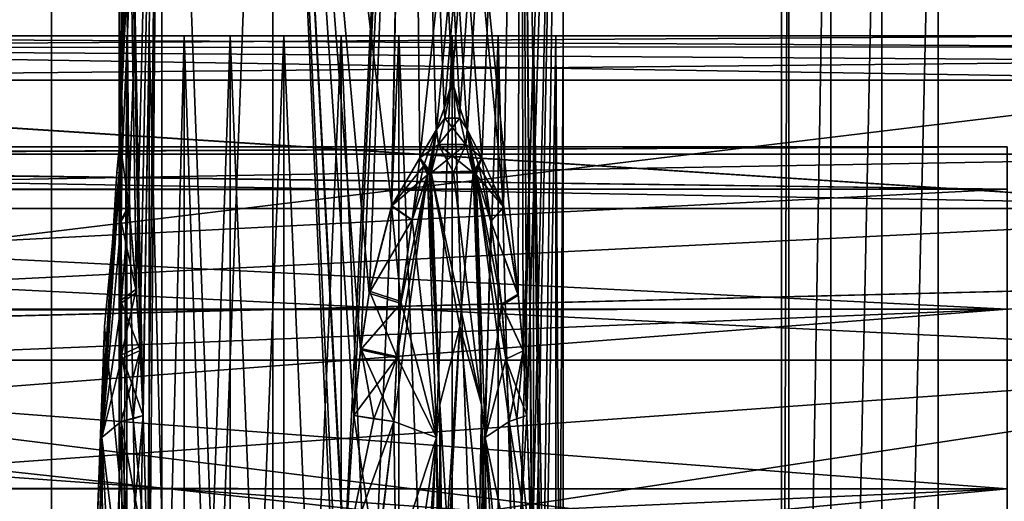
# Model space of a CAD drawing. Header units: metres. Extents: x -40 to 104, y -17 to 17.
# Tile 59 of 115: x 20.33 to 26.98, y 1.35 to 4.61. Entities that reach past the tile are written whole.
import ezdxf

# ---------------------------------------------------------------- set-up
doc = ezdxf.new("R2010")
doc.units = ezdxf.units.M
doc.layers.add('solid_122529', color=7, linetype='CONTINUOUS')

msp = doc.modelspace()

# ---------------------------------------------------------------- linework, layer by layer
at = {"layer": 'solid_122529'}
for points in [[(21.286474, 10, 561.118347), (21.00123, 4.013707, 561.93927), (21, 4.1948, 562)], [(21, 10, 562), (21.286474, 10, 561.118347), (21, 4.1948, 562)], [(21.001211, 4.014978, 562.060303), (21, 10, 562), (21, 4.1948, 562)], [(21.004763, 3.867375, 562.119446), (21.019613, 3.676065, 562.24176), (21, 10, 562)], [(21.065695, 3.340193, 562.439026), (21, 10, 562), (21.019613, 3.676065, 562.24176)], [(21.001211, 4.014978, 562.060303), (21.004763, 3.867375, 562.119446), (21, 10, 562)], [(21.160654, 1.93132, 562.675415), (21.286474, 10, 562.881653), (21, 10, 562)], [(21.1408, 2.371634, 562.63446), (21.160654, 1.93132, 562.675415), (21, 10, 562)], [(21.116661, 2.763499, 562.579956), (21.1408, 2.371634, 562.63446), (21, 10, 562)], [(21.065695, 3.340193, 562.439026), (21.116661, 2.763499, 562.579956), (21, 10, 562)], [(21.286474, 10, 561.118347), (21.00485, 3.864969, 561.879456), (21.00123, 4.013707, 561.93927)], [(21.286474, 10, 561.118347), (21.019613, 3.676062, 561.75824), (21.00485, 3.864969, 561.879456)], [(21.286474, 10, 561.118347), (21.064234, 3.353312, 561.565735), (21.019613, 3.676062, 561.75824)], [(21.286474, 10, 561.118347), (21.115061, 2.786035, 561.423828), (21.064234, 3.353312, 561.565735)], [(21.286474, 10, 561.118347), (21.13936, 2.3985, 561.368591), (21.115061, 2.786035, 561.423828)], [(21.286474, 10, 561.118347), (21.160654, 1.931322, 561.324585), (21.13936, 2.3985, 561.368591)], [(21.286474, 10, 561.118347), (21.190983, 0.914878, 561.267578), (21.160654, 1.931322, 561.324585)], [(21.160654, 1.93132, 562.675415), (21.190794, 0.924261, 562.732117), (21.286474, 10, 562.881653)], [(21.190794, 0.924261, 562.732117), (21.200449, 0.000036, 562.749084), (21.286474, 10, 562.881653)], [(21.286474, 10, 561.118347), (21.200449, 0.000036, 561.250916), (21.190983, 0.914878, 561.267578)], [(21.286474, 10, 561.118347), (21.286474, -10, 561.118347), (21.200449, 0.000036, 561.250916)], [(21.200449, 0.000036, 562.749084), (21.286474, -10, 562.881653), (21.286474, 10, 562.881653)], [(22.036474, 10, 560.573425), (22.036474, -10, 560.573425), (21.286474, -10, 561.118347)], [(21.286474, 10, 561.118347), (22.036474, 10, 560.573425), (21.286474, -10, 561.118347)], [(22.036474, -10, 563.426575), (22.036474, 10, 563.426575), (21.286474, 10, 562.881653)], [(21.286474, -10, 562.881653), (22.036474, -10, 563.426575), (21.286474, 10, 562.881653)], [(22.520573, 0.9241, 560.500122), (22.036474, -10, 560.573425), (22.036474, 10, 560.573425)], [(22.520573, 0.9241, 560.500122), (22.036474, 10, 560.573425), (22.963526, 10, 560.573425)], [(22.841158, 3.351553, 563.460693), (22.963526, 10, 563.426575), (22.036474, 10, 563.426575)], [(22.522421, -0.966265, 563.499817), (22.036474, 10, 563.426575), (22.036474, -10, 563.426575)], [(22.688572, 2.759046, 563.488098), (22.841158, 3.351553, 563.460693), (22.036474, 10, 563.426575)], [(22.63085, 2.37749, 563.494263), (22.688572, 2.759046, 563.488098), (22.036474, 10, 563.426575)], [(22.584768, 1.931322, 563.49762), (22.63085, 2.37749, 563.494263), (22.036474, 10, 563.426575)], [(22.522367, 0.96566, 563.499817), (22.584768, 1.931322, 563.49762), (22.036474, 10, 563.426575)], [(22.501024, 0.000036, 563.5), (22.522367, 0.96566, 563.499817), (22.036474, 10, 563.426575)], [(22.522421, -0.966265, 563.499817), (22.501024, 0.000036, 563.5), (22.036474, 10, 563.426575)], [(22.58477, 1.93132, 560.50238), (22.520573, 0.9241, 560.500122), (22.963526, 10, 560.573425)], [(22.631971, 2.386365, 560.505798), (22.58477, 1.93132, 560.50238), (22.963526, 10, 560.573425)], [(22.691366, 2.774377, 560.512268), (22.631971, 2.386365, 560.505798), (22.963526, 10, 560.573425)], [(22.840164, 3.348928, 560.539063), (22.691366, 2.774377, 560.512268), (22.963526, 10, 560.573425)], [(22.840164, 3.348928, 560.539063), (22.963526, 10, 560.573425), (23.030811, 3.676065, 560.597046)], [(22.841158, 3.351553, 563.460693), (23.030815, 3.676062, 563.402954), (22.963526, 10, 563.426575)], [(23.030811, 3.676065, 560.597046), (22.963526, 10, 560.573425), (23.713526, 10, 561.118347)], [(23.694996, 2.754019, 562.906616), (23.713526, 10, 562.881653), (22.963526, 10, 563.426575)], [(23.350946, 3.867679, 563.235291), (23.449575, 3.676065, 563.161194), (22.963526, 10, 563.426575)], [(23.597691, 3.338972, 563.022278), (22.963526, 10, 563.426575), (23.449575, 3.676065, 563.161194)], [(23.301558, 4.015136, 563.267883), (23.350946, 3.867679, 563.235291), (22.963526, 10, 563.426575)], [(23.25, 4.1948, 563.299011), (23.301558, 4.015136, 563.267883), (22.963526, 10, 563.426575)], [(23.195534, 4.009861, 563.328979), (23.25, 4.1948, 563.299011), (22.963526, 10, 563.426575)], [(23.14222, 3.862579, 563.355591), (23.195534, 4.009861, 563.328979), (22.963526, 10, 563.426575)], [(23.030815, 3.676062, 563.402954), (23.14222, 3.862579, 563.355591), (22.963526, 10, 563.426575)], [(23.597691, 3.338972, 563.022278), (23.694996, 2.754019, 562.906616), (22.963526, 10, 563.426575)], [(23.143593, 3.865941, 560.645081), (23.030811, 3.676065, 560.597046), (23.713526, 10, 561.118347)], [(23.196785, 4.013739, 560.671631), (23.143593, 3.865941, 560.645081), (23.713526, 10, 561.118347)], [(23.25, 4.1948, 560.700989), (23.196785, 4.013739, 560.671631), (23.713526, 10, 561.118347)], [(23.303476, 4.00891, 560.733337), (23.25, 4.1948, 560.700989), (23.713526, 10, 561.118347)], [(23.352896, 3.862452, 560.766052), (23.303476, 4.00891, 560.733337), (23.713526, 10, 561.118347)], [(23.449574, 3.676062, 560.838806), (23.352896, 3.862452, 560.766052), (23.713526, 10, 561.118347)], [(23.596653, 3.342986, 560.976624), (23.449574, 3.676062, 560.838806), (23.713526, 10, 561.118347)], [(23.695833, 2.746357, 561.094482), (23.596653, 3.342986, 560.976624), (23.713526, 10, 561.118347)], [(23.694996, 2.754019, 562.906616), (23.729275, 2.368955, 562.859558), (23.713526, 10, 562.881653)], [(23.729261, 2.369178, 561.140381), (23.695833, 2.746357, 561.094482), (23.713526, 10, 561.118347)], [(24, 10, 562), (24, -10, 562), (23.713526, -10, 561.118347)], [(23.798525, 0.000036, 561.249084), (24, 10, 562), (23.713526, -10, 561.118347)], [(23.713526, 10, 562.881653), (24, -10, 562), (24, 10, 562)], [(23.798525, 0.000036, 562.750916), (24, -10, 562), (23.713526, 10, 562.881653)], [(23.729261, 2.369178, 561.140381), (23.713526, 10, 561.118347), (24, 10, 562)], [(23.788633, 0.923959, 562.767761), (23.798525, 0.000036, 562.750916), (23.713526, 10, 562.881653)], [(23.754578, 1.93132, 562.822205), (23.788633, 0.923959, 562.767761), (23.713526, 10, 562.881653)], [(23.729275, 2.368955, 562.859558), (23.754578, 1.93132, 562.822205), (23.713526, 10, 562.881653)], [(23.754578, 1.931322, 561.177795), (23.729261, 2.369178, 561.140381), (24, 10, 562)], [(23.788828, 0.914725, 561.232605), (23.754578, 1.931322, 561.177795), (24, 10, 562)], [(23.798525, 0.000036, 561.249084), (23.788828, 0.914725, 561.232605), (24, 10, 562)], [(19.098495, 8.741922, 585.048645), (20.541002, -8.649134, 585.423523), (20.541, 8.649134, 585.423523)], [(19.098495, -8.741922, 585.048645), (20.541002, -8.649134, 585.423523), (19.098495, 8.741922, 585.048645)], [(53.885139, -6.304641, 588.928162), (20.541, 8.649134, 585.423523), (20.541002, -8.649134, 585.423523)], [(53.885139, -6.304641, 588.928162), (53.885139, 6.304641, 588.928162), (20.541, 8.649134, 585.423523)], [(25.473709, -4.7, 580.411682), (25.473709, 4.7, 580.411682), (25.523726, 8.363505, 580.477173)], [(25.523726, -8.363505, 580.477173), (25.473709, -4.7, 580.411682), (25.523726, 8.363505, 580.477173)], [(25.523726, -8.363505, 580.477173), (25.523726, 8.363505, 580.477173), (25.80777, 8.334523, 580.74707)], [(25.80777, -8.334523, 580.74707), (25.523726, -8.363505, 580.477173), (25.80777, 8.334523, 580.74707)], [(25.80777, -8.334523, 580.74707), (25.80777, 8.334523, 580.74707), (26.153061, 8.300673, 580.93457)], [(26.153061, -8.300673, 580.93457), (25.80777, -8.334523, 580.74707), (26.153061, 8.300673, 580.93457)], [(26.153061, -8.300673, 580.93457), (26.153061, 8.300673, 580.93457), (26.533504, 8.264537, 581.025818)], [(26.153061, -8.300673, 580.93457), (26.533504, 8.264537, 581.025818), (26.533504, -8.264537, 581.025818)], [(26.533504, -8.264537, 581.025818), (26.533504, 8.264537, 581.025818), (54.407833, 6.304637, 583.955566)], [(26.533504, -8.264537, 581.025818), (54.407833, 6.304637, 583.955566), (54.407833, -6.304637, 583.955566)], [(25.473709, -4.7, 580.411682), (16.143139, -4.7, 579.43103), (16.143139, 4.7, 579.43103)], [(25.473709, -4.7, 580.411682), (16.143139, 4.7, 579.43103), (25.473709, 4.7, 580.411682)], [(15.288885, 4.41833, 577.439026), (27.831316, 4.5, 577.165161), (15.288949, 4.5, 577.165161)], [(28.322025, 4.424841, 577.428772), (27.831316, 4.5, 577.165161), (15.288885, 4.41833, 577.439026)], [(28.322025, 4.424841, 558.571228), (15.288885, 4.41833, 558.560974), (15.288949, 4.5, 558.834839)], [(15.288949, 4.5, 577.165161), (27.5, 4.5, 573.361877), (27, 4.5, 573.361877)], [(22.5, 4.5, 563.5), (15.288949, 4.5, 577.165161), (27, 4.5, 573.361877)], [(15.288949, 4.5, 577.165161), (27.5, 4.5, 576.077759), (27.5, 4.5, 573.361877)], [(15.288949, 4.5, 577.165161), (27.581566, 4.5, 576.645813), (27.5, 4.5, 576.077759)], [(15.288949, 4.5, 577.165161), (27.589046, 4.5, 576.670227), (27.581566, 4.5, 576.645813)], [(15.288949, 4.5, 577.165161), (27.831316, 4.5, 577.165161), (27.589046, 4.5, 576.670227)], [(21.051111, 4.5, 561.611755), (15.288949, 4.5, 558.834839), (15.288949, 4.5, 577.165161)], [(21, 4.5, 562), (21.051111, 4.5, 561.611755), (15.288949, 4.5, 577.165161)], [(21.051111, 4.5, 562.388245), (21, 4.5, 562), (15.288949, 4.5, 577.165161)], [(21.200962, 4.5, 562.75), (21.051111, 4.5, 562.388245), (15.288949, 4.5, 577.165161)], [(21.439341, 4.5, 563.060669), (21.200962, 4.5, 562.75), (15.288949, 4.5, 577.165161)], [(21.75, 4.5, 563.299011), (21.439341, 4.5, 563.060669), (15.288949, 4.5, 577.165161)], [(22.111771, 4.5, 563.448914), (21.75, 4.5, 563.299011), (15.288949, 4.5, 577.165161)], [(22.5, 4.5, 563.5), (22.111771, 4.5, 563.448914), (15.288949, 4.5, 577.165161)], [(27.589123, 4.5, 559.330017), (27.831337, 4.5, 558.834839), (15.288949, 4.5, 558.834839)], [(28.322025, 4.424841, 558.571228), (15.288949, 4.5, 558.834839), (27.831337, 4.5, 558.834839)], [(22.111771, 4.5, 560.551086), (27.589123, 4.5, 559.330017), (15.288949, 4.5, 558.834839)], [(21.75, 4.5, 560.700989), (22.111771, 4.5, 560.551086), (15.288949, 4.5, 558.834839)], [(21.439341, 4.5, 560.939331), (21.75, 4.5, 560.700989), (15.288949, 4.5, 558.834839)], [(21.200962, 4.5, 561.25), (21.439341, 4.5, 560.939331), (15.288949, 4.5, 558.834839)], [(21.051111, 4.5, 561.611755), (21.200962, 4.5, 561.25), (15.288949, 4.5, 558.834839)], [(21.051111, 4.5, 562.388245), (21.051111, -4.5, 562.388245), (21, -4.5, 562)], [(21, 4.5, 562), (21, -4.5, 562), (21.051111, -4.5, 561.611755)], [(21.051111, 4.5, 562.388245), (21, -4.5, 562), (21, 4.5, 562)], [(21, 4.5, 562), (21.051111, -4.5, 561.611755), (21.051111, 4.5, 561.611755)], [(21.200962, 4.5, 562.75), (21.200962, -4.5, 562.75), (21.051111, -4.5, 562.388245)], [(21.200962, 4.5, 562.75), (21.051111, -4.5, 562.388245), (21.051111, 4.5, 562.388245)], [(21.051111, 4.5, 561.611755), (21.051111, -4.5, 561.611755), (21.200962, -4.5, 561.25)], [(21.051111, 4.5, 561.611755), (21.200962, -4.5, 561.25), (21.200962, 4.5, 561.25)], [(21.439341, 4.5, 563.060669), (21.439341, -4.5, 563.060669), (21.200962, -4.5, 562.75)], [(21.439341, 4.5, 563.060669), (21.200962, -4.5, 562.75), (21.200962, 4.5, 562.75)], [(21.200962, 4.5, 561.25), (21.200962, -4.5, 561.25), (21.439341, -4.5, 560.939331)], [(21.200962, 4.5, 561.25), (21.439341, -4.5, 560.939331), (21.439341, 4.5, 560.939331)], [(21.75, 4.5, 563.299011), (21.75, -4.5, 563.299011), (21.439341, -4.5, 563.060669)], [(21.75, 4.5, 563.299011), (21.439341, -4.5, 563.060669), (21.439341, 4.5, 563.060669)], [(21.439341, 4.5, 560.939331), (21.439341, -4.5, 560.939331), (21.75, -4.5, 560.700989)], [(21.439341, 4.5, 560.939331), (21.75, -4.5, 560.700989), (21.75, 4.5, 560.700989)], [(22.111771, 4.5, 563.448914), (22.111771, -4.5, 563.448914), (21.75, -4.5, 563.299011)], [(22.111771, 4.5, 563.448914), (21.75, -4.5, 563.299011), (21.75, 4.5, 563.299011)], [(21.75, 4.5, 560.700989), (21.75, -4.5, 560.700989), (22.111771, -4.5, 560.551086)], [(21.75, 4.5, 560.700989), (22.111771, -4.5, 560.551086), (22.111771, 4.5, 560.551086)], [(22.5, 4.5, 563.5), (22.5, -4.5, 563.5), (22.111771, -4.5, 563.448914)], [(22.5, 4.5, 563.5), (22.111771, -4.5, 563.448914), (22.111771, 4.5, 563.448914)], [(22.111771, 4.5, 560.551086), (22.111771, -4.5, 560.551086), (22.5, -4.5, 560.5)], [(22.111771, 4.5, 560.551086), (22.5, -4.5, 560.5), (22.5, 4.5, 560.5)], [(22.111771, 4.5, 560.551086), (27.581614, 4.5, 559.354492), (27.589123, 4.5, 559.330017)], [(22.111771, 4.5, 560.551086), (22.5, 4.5, 560.5), (27.581614, 4.5, 559.354492)], [(22.888229, 4.5, 563.448914), (22.888229, -4.5, 563.448914), (22.5, -4.5, 563.5)], [(22.888229, 4.5, 563.448914), (22.5, -4.5, 563.5), (22.5, 4.5, 563.5)], [(22.5, 4.5, 560.5), (22.5, -4.5, 560.5), (22.888229, -4.5, 560.551086)], [(22.5, 4.5, 560.5), (22.888229, -4.5, 560.551086), (22.888229, 4.5, 560.551086)], [(22.888229, 4.5, 563.448914), (22.5, 4.5, 563.5), (27, 4.5, 573.361877)], [(22.5, 4.5, 560.5), (27.5, 4.5, 559.922241), (27.581614, 4.5, 559.354492)], [(22.5, 4.5, 560.5), (22.888229, 4.5, 560.551086), (27.5, 4.5, 559.922241)], [(23.25, 4.5, 563.299011), (23.25, -4.5, 563.299011), (22.888229, -4.5, 563.448914)], [(23.25, 4.5, 563.299011), (22.888229, -4.5, 563.448914), (22.888229, 4.5, 563.448914)], [(22.888229, 4.5, 560.551086), (22.888229, -4.5, 560.551086), (23.25, -4.5, 560.700989)], [(22.888229, 4.5, 560.551086), (23.25, -4.5, 560.700989), (23.25, 4.5, 560.700989)], [(22.888229, 4.5, 563.448914), (27, 4.5, 573.361877), (27, 4.5, 562.638123)], [(22.888229, 4.5, 560.551086), (23.25, 4.5, 560.700989), (27.5, 4.5, 559.922241)], [(23.25, 4.5, 563.299011), (22.888229, 4.5, 563.448914), (27, 4.5, 562.638123)], [(23.560659, 4.5, 563.060669), (23.560659, -4.5, 563.060669), (23.25, -4.5, 563.299011)], [(23.560659, 4.5, 563.060669), (23.25, -4.5, 563.299011), (23.25, 4.5, 563.299011)], [(23.25, 4.5, 560.700989), (23.25, -4.5, 560.700989), (23.560659, -4.5, 560.939331)], [(23.25, 4.5, 560.700989), (23.560659, -4.5, 560.939331), (23.560659, 4.5, 560.939331)], [(23.25, 4.5, 560.700989), (23.560659, 4.5, 560.939331), (27.5, 4.5, 559.922241)], [(23.560659, 4.5, 563.060669), (23.25, 4.5, 563.299011), (27, 4.5, 562.638123)], [(23.799038, 4.5, 562.75), (23.799038, -4.5, 562.75), (23.560659, -4.5, 563.060669)], [(23.799038, 4.5, 562.75), (23.560659, -4.5, 563.060669), (23.560659, 4.5, 563.060669)], [(23.560659, 4.5, 560.939331), (23.560659, -4.5, 560.939331), (23.799038, -4.5, 561.25)], [(23.560659, 4.5, 560.939331), (23.799038, -4.5, 561.25), (23.799038, 4.5, 561.25)], [(23.560659, 4.5, 560.939331), (23.799038, 4.5, 561.25), (27.5, 4.5, 559.922241)], [(23.799038, 4.5, 562.75), (23.560659, 4.5, 563.060669), (27, 4.5, 562.638123)], [(23.948889, 4.5, 562.388245), (23.948889, -4.5, 562.388245), (23.799038, -4.5, 562.75)], [(23.948889, 4.5, 562.388245), (23.799038, -4.5, 562.75), (23.799038, 4.5, 562.75)], [(23.799038, 4.5, 561.25), (23.799038, -4.5, 561.25), (23.948889, -4.5, 561.611755)], [(23.799038, 4.5, 561.25), (23.948889, -4.5, 561.611755), (23.948889, 4.5, 561.611755)], [(23.799038, 4.5, 561.25), (23.948889, 4.5, 561.611755), (27.5, 4.5, 559.922241)], [(23.948889, 4.5, 562.388245), (23.799038, 4.5, 562.75), (27, 4.5, 562.638123)], [(24, 4.5, 562), (24, -4.5, 562), (23.948889, -4.5, 562.388245)], [(23.948889, 4.5, 561.611755), (23.948889, -4.5, 561.611755), (24, -4.5, 562)], [(23.948889, 4.5, 561.611755), (24, -4.5, 562), (24, 4.5, 562)], [(23.948889, 4.5, 562.388245), (24, 4.5, 562), (23.948889, -4.5, 562.388245)], [(23.948889, 4.5, 562.388245), (27, 4.5, 562.638123), (27.5, 4.5, 559.922241)], [(23.948889, 4.5, 561.611755), (24, 4.5, 562), (27.5, 4.5, 559.922241)], [(23.948889, 4.5, 562.388245), (27.5, 4.5, 559.922241), (24, 4.5, 562)], [(28.637459, 4.331722, 577.539246), (28.322025, 4.424841, 577.428772), (15.288885, 4.41833, 577.439026)], [(28.322025, 4.424841, 558.571228), (28.637459, 4.331722, 558.460754), (15.288885, 4.41833, 558.560974)], [(15.288885, 4.41833, 558.560974), (29, 4.2, 558.376587), (15.288885, 4.2, 558.376587)], [(28.637459, 4.331722, 558.460754), (29, 4.2, 558.376587), (15.288885, 4.41833, 558.560974)], [(28.637459, 4.331722, 577.539246), (15.288885, 4.41833, 577.439026), (15.288885, 4.2, 577.623413)], [(28.637459, 4.331722, 577.539246), (15.288885, 4.2, 577.623413), (29, 4.2, 577.623413)], [(34.5, 2.958794, 557.925537), (14.681184, 4.235395, 558.39209), (15.288885, 4.2, 558.376587)], [(34.5, 2.958794, 557.925537), (14.709614, 2.467135, 557.793945), (14.681184, 4.235395, 558.39209)], [(14.709071, 2.469424, 578.205505), (34.5, 2.958794, 578.074463), (29, 4.2, 577.623413)], [(15.288885, 4.2, 577.623413), (14.709071, 2.469424, 578.205505), (29, 4.2, 577.623413)], [(34.5, 2.958794, 557.925537), (15.288885, 4.2, 558.376587), (29, 4.2, 558.376587)], [(21.000647, 3.942799, 561.941406), (21, 4.1948, 562), (21.00123, 4.013707, 561.93927)], [(21.000647, 3.942812, 562.058594), (21.001211, 4.014978, 562.060303), (21, 4.1948, 562)], [(21.000647, 3.942799, 561.941406), (21.000647, 3.942812, 562.058594), (21, 4.1948, 562)], [(23.199005, 3.943102, 563.327759), (23.25, 4.1948, 563.299011), (23.195534, 4.009861, 563.328979)], [(23.199015, 3.94315, 560.672241), (23.196785, 4.013739, 560.671631), (23.25, 4.1948, 560.700989)], [(23.199005, 3.943102, 563.327759), (23.30035, 3.943108, 563.269226), (23.25, 4.1948, 563.299011)], [(23.300344, 3.943131, 560.730774), (23.199015, 3.94315, 560.672241), (23.25, 4.1948, 560.700989)], [(23.300344, 3.943131, 560.730774), (23.25, 4.1948, 560.700989), (23.303476, 4.00891, 560.733337)], [(23.30035, 3.943108, 563.269226), (23.301558, 4.015136, 563.267883), (23.25, 4.1948, 563.299011)], [(21.000647, 3.942812, 562.058594), (21.004763, 3.867375, 562.119446), (21.001211, 4.014978, 562.060303)], [(21.000647, 3.942799, 561.941406), (21.00123, 4.013707, 561.93927), (21.00485, 3.864969, 561.879456)], [(23.199005, 3.943102, 563.327759), (23.195534, 4.009861, 563.328979), (23.14222, 3.862579, 563.355591)], [(23.199015, 3.94315, 560.672241), (23.143593, 3.865941, 560.645081), (23.196785, 4.013739, 560.671631)], [(23.300344, 3.943131, 560.730774), (23.303476, 4.00891, 560.733337), (23.352896, 3.862452, 560.766052)], [(23.30035, 3.943108, 563.269226), (23.350946, 3.867679, 563.235291), (23.301558, 4.015136, 563.267883)], [(21.000647, 3.942812, 562.058594), (21.001858, 3.766164, 562.107361), (21.004763, 3.867375, 562.119446)], [(21.000647, 3.942799, 561.941406), (21.001858, 3.766164, 562.107361), (21.000647, 3.942812, 562.058594)], [(21.001858, 3.766148, 561.892639), (21.000647, 3.942799, 561.941406), (21.00485, 3.864969, 561.879456)], [(21.001858, 3.766148, 561.892639), (21.001858, 3.766164, 562.107361), (21.000647, 3.942799, 561.941406)], [(23.156147, 3.766398, 563.351074), (23.199005, 3.943102, 563.327759), (23.14222, 3.862579, 563.355591)], [(23.199015, 3.94315, 560.672241), (23.156105, 3.766261, 560.648926), (23.143593, 3.865941, 560.645081)], [(23.300344, 3.943131, 560.730774), (23.156105, 3.766261, 560.648926), (23.199015, 3.94315, 560.672241)], [(23.342039, 3.766238, 560.756226), (23.156105, 3.766261, 560.648926), (23.300344, 3.943131, 560.730774)], [(23.156147, 3.766398, 563.351074), (23.341997, 3.766407, 563.243774), (23.199005, 3.943102, 563.327759)], [(23.199005, 3.943102, 563.327759), (23.341997, 3.766407, 563.243774), (23.30035, 3.943108, 563.269226)], [(23.342039, 3.766238, 560.756226), (23.300344, 3.943131, 560.730774), (23.352896, 3.862452, 560.766052)], [(23.30035, 3.943108, 563.269226), (23.341997, 3.766407, 563.243774), (23.350946, 3.867679, 563.235291)], [(21.002184, 3.567447, 562.176697), (21.004763, 3.867375, 562.119446), (21.000092, 3.574389, 562.163452)], [(21.001858, 3.766164, 562.107361), (21.000092, 3.574389, 562.163452), (21.004763, 3.867375, 562.119446)], [(21.001858, 3.766148, 561.892639), (21.00485, 3.864969, 561.879456), (21.019613, 3.676062, 561.75824)], [(21.004354, 3.56108, 562.190063), (21.004763, 3.867375, 562.119446), (21.002184, 3.567447, 562.176697)], [(21.01363, 3.61851, 562.215576), (21.004763, 3.867375, 562.119446), (21.004354, 3.56108, 562.190063)], [(21.01363, 3.61851, 562.215576), (21.019613, 3.676065, 562.24176), (21.004763, 3.867375, 562.119446)], [(23.056498, 3.61851, 560.60498), (23.030811, 3.676065, 560.597046), (23.143593, 3.865941, 560.645081)], [(23.156147, 3.766398, 563.351074), (23.14222, 3.862579, 563.355591), (23.030815, 3.676062, 563.402954)], [(23.056498, 3.61851, 560.60498), (23.143593, 3.865941, 560.645081), (23.083296, 3.561113, 560.609741)], [(23.083296, 3.561113, 560.609741), (23.143593, 3.865941, 560.645081), (23.095886, 3.567436, 560.614502)], [(23.095886, 3.567436, 560.614502), (23.143593, 3.865941, 560.645081), (23.108368, 3.5744, 560.619324)], [(23.156105, 3.766261, 560.648926), (23.108368, 3.5744, 560.619324), (23.143593, 3.865941, 560.645081)], [(23.341997, 3.766407, 563.243774), (23.391516, 3.574365, 563.217224), (23.350946, 3.867679, 563.235291)], [(23.342039, 3.766238, 560.756226), (23.352896, 3.862452, 560.766052), (23.449574, 3.676062, 560.838806)], [(23.429873, 3.61851, 563.179443), (23.449575, 3.676065, 563.161194), (23.350946, 3.867679, 563.235291)], [(23.401937, 3.567456, 563.208801), (23.350946, 3.867679, 563.235291), (23.391516, 3.574365, 563.217224)], [(23.412394, 3.561089, 563.200256), (23.350946, 3.867679, 563.235291), (23.401937, 3.567456, 563.208801)], [(23.429873, 3.61851, 563.179443), (23.350946, 3.867679, 563.235291), (23.412394, 3.561089, 563.200256)], [(27, 3.75, 568), (10.895542, 3.679289, 568.724792), (10.871418, 3.74997, 567.984924)], [(27, 3.75, 568), (10.871418, 3.74997, 567.984924), (10.897598, 3.673195, 567.244934)], [(27, 3.75, 568), (27, 3.464179, 569.435608), (10.895542, 3.679289, 568.724792)], [(27, 3.464179, 566.564392), (27, 3.75, 568), (10.897598, 3.673195, 567.244934)], [(20.983297, 3.576077, 562), (21.000092, 3.574389, 562.163452), (21.001858, 3.766148, 561.892639)], [(20.983297, 3.576077, 562), (21.001858, 3.766148, 561.892639), (21.000092, 3.574404, 561.836548)], [(21.001858, 3.766148, 561.892639), (21.000092, 3.574389, 562.163452), (21.001858, 3.766164, 562.107361)], [(21.001858, 3.766148, 561.892639), (21.019613, 3.676062, 561.75824), (21.000092, 3.574404, 561.836548)], [(23.156147, 3.766398, 563.351074), (23.030815, 3.676062, 563.402954), (23.108385, 3.574395, 563.380676)], [(23.342039, 3.766238, 560.756226), (23.108368, 3.5744, 560.619324), (23.156105, 3.766261, 560.648926)], [(23.258329, 3.576058, 560.686462), (23.108368, 3.5744, 560.619324), (23.342039, 3.766238, 560.756226)], [(23.258343, 3.576057, 563.313538), (23.156147, 3.766398, 563.351074), (23.108385, 3.574395, 563.380676)], [(23.156147, 3.766398, 563.351074), (23.391516, 3.574365, 563.217224), (23.341997, 3.766407, 563.243774)], [(23.258343, 3.576057, 563.313538), (23.391516, 3.574365, 563.217224), (23.156147, 3.766398, 563.351074)], [(23.258329, 3.576058, 560.686462), (23.342039, 3.766238, 560.756226), (23.391516, 3.574396, 560.782776)], [(23.342039, 3.766238, 560.756226), (23.449574, 3.676062, 560.838806), (23.391516, 3.574396, 560.782776)], [(29.872829, 3.333557, 566.394775), (9.272829, 3.333557, 566.394775), (9.272829, 3.7, 568)], [(29.872829, 3.7, 568), (9.272829, 3.7, 568), (9.272829, 3.333557, 569.605225)], [(29.872829, 3.333557, 566.394775), (9.272829, 3.7, 568), (29.872829, 3.7, 568)], [(29.872829, 3.333557, 569.605225), (29.872829, 3.7, 568), (9.272829, 3.333557, 569.605225)], [(27, 3.464179, 569.435608), (10.965444, 3.465407, 569.432983), (10.895542, 3.679289, 568.724792)], [(27, 3.464179, 566.564392), (10.897598, 3.673195, 567.244934), (10.969234, 3.453392, 566.538269)], [(21.000092, 3.574404, 561.836548), (21.019613, 3.676062, 561.75824), (21.002178, 3.567477, 561.823364)], [(21.013628, 3.618507, 561.784424), (21.002178, 3.567477, 561.823364), (21.019613, 3.676062, 561.75824)], [(21.012899, 3.257279, 561.694519), (21.019613, 3.676062, 561.75824), (21.064234, 3.353312, 561.565735)], [(21.013628, 3.618507, 561.784424), (21.019613, 3.676062, 561.75824), (21.012899, 3.257279, 561.694519)], [(21.013077, 3.244642, 562.308411), (21.065695, 3.340193, 562.439026), (21.019613, 3.676065, 562.24176)], [(21.01363, 3.61851, 562.215576), (21.013077, 3.244642, 562.308411), (21.019613, 3.676065, 562.24176)], [(22.97814, 3.25315, 560.55896), (22.840164, 3.348928, 560.539063), (23.030811, 3.676065, 560.597046)], [(23.056501, 3.618507, 563.39502), (23.030815, 3.676062, 563.402954), (22.841158, 3.351553, 563.460693)], [(23.056498, 3.61851, 560.60498), (22.97814, 3.25315, 560.55896), (23.030811, 3.676065, 560.597046)], [(23.108385, 3.574395, 563.380676), (23.030815, 3.676062, 563.402954), (23.095905, 3.567444, 563.385498)], [(23.056501, 3.618507, 563.39502), (23.095905, 3.567444, 563.385498), (23.030815, 3.676062, 563.402954)], [(23.391516, 3.574396, 560.782776), (23.449574, 3.676062, 560.838806), (23.401918, 3.567463, 560.791199)], [(23.429869, 3.618507, 560.820557), (23.401918, 3.567463, 560.791199), (23.449574, 3.676062, 560.838806)], [(23.429869, 3.618507, 560.820557), (23.449574, 3.676062, 560.838806), (23.596653, 3.342986, 560.976624)], [(23.429873, 3.61851, 563.179443), (23.510727, 3.243636, 563.133423), (23.449575, 3.676065, 563.161194)], [(23.510727, 3.243636, 563.133423), (23.597691, 3.338972, 563.022278), (23.449575, 3.676065, 563.161194)], [(21.013628, 3.618507, 561.784424), (21.004341, 3.561118, 561.810059), (21.002178, 3.567477, 561.823364)], [(21.013628, 3.618507, 561.784424), (21.012899, 3.257279, 561.694519), (21.004341, 3.561118, 561.810059)], [(21.01363, 3.61851, 562.215576), (21.004354, 3.56108, 562.190063), (21.013077, 3.244642, 562.308411)], [(23.056501, 3.618507, 563.39502), (22.841158, 3.351553, 563.460693), (23.083321, 3.561121, 563.390259)], [(23.056498, 3.61851, 560.60498), (23.083296, 3.561113, 560.609741), (22.97814, 3.25315, 560.55896)], [(23.056501, 3.618507, 563.39502), (23.083321, 3.561121, 563.390259), (23.095905, 3.567444, 563.385498)], [(23.429869, 3.618507, 560.820557), (23.41234, 3.56112, 560.799683), (23.401918, 3.567463, 560.791199)], [(23.429869, 3.618507, 560.820557), (23.596653, 3.342986, 560.976624), (23.41234, 3.56112, 560.799683)], [(23.429873, 3.61851, 563.179443), (23.412394, 3.561089, 563.200256), (23.510727, 3.243636, 563.133423)], [(20.882412, 1.782787, 562.190002), (21.004354, 3.56108, 562.190063), (20.886663, 2.006565, 562.163452)], [(21.013077, 3.244642, 562.308411), (21.004354, 3.56108, 562.190063), (20.882412, 1.782787, 562.190002)], [(20.882416, 1.782863, 561.809998), (21.004341, 3.561118, 561.810059), (21.012373, 1.8909, 561.549866)], [(20.886663, 2.006557, 561.836548), (21.004341, 3.561118, 561.810059), (20.882416, 1.782863, 561.809998)], [(20.983297, 3.576077, 562), (20.886663, 2.006557, 561.836548), (21.000092, 3.574389, 562.163452)], [(20.983297, 3.576077, 562), (21.000092, 3.574404, 561.836548), (20.886663, 2.006557, 561.836548)], [(20.886663, 2.006557, 561.836548), (21.000092, 3.574404, 561.836548), (21.002178, 3.567477, 561.823364)], [(21.002184, 3.567447, 562.176697), (21.000092, 3.574389, 562.163452), (20.886663, 2.006565, 562.163452)], [(20.899021, 2.534377, 562), (20.886663, 2.006565, 562.163452), (21.000092, 3.574389, 562.163452)], [(20.899021, 2.534377, 562), (21.000092, 3.574389, 562.163452), (20.886663, 2.006557, 561.836548)], [(20.886663, 2.006557, 561.836548), (21.002178, 3.567477, 561.823364), (21.004341, 3.561118, 561.810059)], [(21.004354, 3.56108, 562.190063), (21.002184, 3.567447, 562.176697), (20.886663, 2.006565, 562.163452)], [(21.014622, 2.342688, 561.576233), (21.012373, 1.8909, 561.549866), (21.004341, 3.561118, 561.810059)], [(21.015625, 2.715436, 561.609375), (21.014622, 2.342688, 561.576233), (21.004341, 3.561118, 561.810059)], [(21.012899, 3.257279, 561.694519), (21.015625, 2.715436, 561.609375), (21.004341, 3.561118, 561.810059)], [(22.978664, 3.255592, 563.440796), (23.083321, 3.561121, 563.390259), (22.841158, 3.351553, 563.460693)], [(23.14427, 1.78275, 563.49585), (23.083321, 3.561121, 563.390259), (22.853975, 1.8909, 563.513367)], [(22.874491, 2.322415, 563.499023), (22.853975, 1.8909, 563.513367), (23.083321, 3.561121, 563.390259)], [(22.901541, 2.689508, 563.482178), (22.874491, 2.322415, 563.499023), (23.083321, 3.561121, 563.390259)], [(22.978664, 3.255592, 563.440796), (22.901541, 2.689508, 563.482178), (23.083321, 3.561121, 563.390259)], [(22.97814, 3.25315, 560.55896), (23.083296, 3.561113, 560.609741), (23.14427, 1.782796, 560.50415)], [(23.083296, 3.561113, 560.609741), (23.095886, 3.567436, 560.614502), (23.165096, 2.006543, 560.521057)], [(23.14427, 1.782796, 560.50415), (23.083296, 3.561113, 560.609741), (23.165096, 2.006543, 560.521057)], [(23.165098, 2.006515, 563.478943), (23.095905, 3.567444, 563.385498), (23.083321, 3.561121, 563.390259)], [(23.165098, 2.006515, 563.478943), (23.083321, 3.561121, 563.390259), (23.14427, 1.78275, 563.49585)], [(23.095886, 3.567436, 560.614502), (23.108368, 3.5744, 560.619324), (23.165096, 2.006543, 560.521057)], [(23.165098, 2.006515, 563.478943), (23.108385, 3.574395, 563.380676), (23.095905, 3.567444, 563.385498)], [(23.258329, 3.576058, 560.686462), (23.44824, 2.00654, 560.68457), (23.108368, 3.5744, 560.619324)], [(23.300489, 2.534377, 560.613525), (23.165096, 2.006543, 560.521057), (23.108368, 3.5744, 560.619324)], [(23.300489, 2.534377, 560.613525), (23.108368, 3.5744, 560.619324), (23.44824, 2.00654, 560.68457)], [(23.258343, 3.576057, 563.313538), (23.108385, 3.574395, 563.380676), (23.391516, 3.574365, 563.217224)], [(23.300489, 2.534377, 563.386475), (23.391516, 3.574365, 563.217224), (23.108385, 3.574395, 563.380676)], [(23.300489, 2.534377, 563.386475), (23.108385, 3.574395, 563.380676), (23.165098, 2.006515, 563.478943)], [(23.258329, 3.576058, 560.686462), (23.391516, 3.574396, 560.782776), (23.44824, 2.00654, 560.68457)], [(23.300489, 2.534377, 563.386475), (23.44824, 2.006541, 563.31543), (23.391516, 3.574365, 563.217224)], [(23.44824, 2.00654, 560.68457), (23.391516, 3.574396, 560.782776), (23.401918, 3.567463, 560.791199)], [(23.401937, 3.567456, 563.208801), (23.391516, 3.574365, 563.217224), (23.44824, 2.006541, 563.31543)], [(23.44824, 2.00654, 560.68457), (23.401918, 3.567463, 560.791199), (23.41234, 3.56112, 560.799683)], [(23.412394, 3.561089, 563.200256), (23.401937, 3.567456, 563.208801), (23.44824, 2.006541, 563.31543)], [(23.509985, 3.247473, 560.866089), (23.41234, 3.56112, 560.799683), (23.596653, 3.342986, 560.976624)], [(23.473316, 1.782833, 560.694092), (23.41234, 3.56112, 560.799683), (23.633652, 1.8909, 560.936768)], [(23.611483, 2.314403, 560.926392), (23.633652, 1.8909, 560.936768), (23.41234, 3.56112, 560.799683)], [(23.44824, 2.00654, 560.68457), (23.41234, 3.56112, 560.799683), (23.473316, 1.782833, 560.694092)], [(23.583965, 2.677333, 560.911804), (23.611483, 2.314403, 560.926392), (23.41234, 3.56112, 560.799683)], [(23.509985, 3.247473, 560.866089), (23.583965, 2.677333, 560.911804), (23.41234, 3.56112, 560.799683)], [(23.473316, 1.782805, 563.305908), (23.412394, 3.561089, 563.200256), (23.44824, 2.006541, 563.31543)], [(23.510727, 3.243636, 563.133423), (23.412394, 3.561089, 563.200256), (23.473316, 1.782805, 563.305908)], [(27, 3.464179, 569.435608), (11.189373, 2.654793, 570.648499), (10.965444, 3.465407, 569.432983)], [(27, 2.651494, 565.348511), (27, 3.464179, 566.564392), (10.969234, 3.453392, 566.538269)], [(27, 3.464179, 569.435608), (27, 2.651494, 570.651489), (11.189373, 2.654793, 570.648499)], [(27, 2.651494, 565.348511), (10.969234, 3.453392, 566.538269), (11.193098, 2.639045, 565.335815)], [(29.872829, 2.306631, 565.107056), (9.272829, 2.306631, 565.107056), (9.272829, 3.333557, 566.394775)], [(29.872829, 2.306631, 565.107056), (9.272829, 3.333557, 566.394775), (29.872829, 3.333557, 566.394775)], [(29.872829, 3.333557, 569.605225), (9.272829, 3.333557, 569.605225), (9.272829, 2.306631, 570.892944)], [(29.872829, 2.306631, 570.892944), (29.872829, 3.333557, 569.605225), (9.272829, 2.306631, 570.892944)], [(21.012899, 3.257279, 561.694519), (21.064234, 3.353312, 561.565735), (21.015625, 2.715436, 561.609375)], [(21.013077, 3.244642, 562.308411), (21.116661, 2.763499, 562.579956), (21.065695, 3.340193, 562.439026)], [(21.015625, 2.715436, 561.609375), (21.064234, 3.353312, 561.565735), (21.115061, 2.786035, 561.423828)], [(22.978664, 3.255592, 563.440796), (22.841158, 3.351553, 563.460693), (22.688572, 2.759046, 563.488098)], [(22.902887, 2.704245, 560.518616), (22.691366, 2.774377, 560.512268), (22.840164, 3.348928, 560.539063)], [(22.902887, 2.704245, 560.518616), (22.840164, 3.348928, 560.539063), (22.97814, 3.25315, 560.55896)], [(23.509985, 3.247473, 560.866089), (23.596653, 3.342986, 560.976624), (23.695833, 2.746357, 561.094482)], [(23.510727, 3.243636, 563.133423), (23.694996, 2.754019, 562.906616), (23.597691, 3.338972, 563.022278)], [(21.015598, 2.693628, 562.392883), (21.013077, 3.244642, 562.308411), (20.882412, 1.782787, 562.190002)], [(21.015598, 2.693628, 562.392883), (21.116661, 2.763499, 562.579956), (21.013077, 3.244642, 562.308411)], [(22.978664, 3.255592, 563.440796), (22.688572, 2.759046, 563.488098), (22.901541, 2.689508, 563.482178)], [(22.902887, 2.704245, 560.518616), (22.97814, 3.25315, 560.55896), (23.14427, 1.782796, 560.50415)], [(23.5833, 2.684646, 563.088623), (23.510727, 3.243636, 563.133423), (23.473316, 1.782805, 563.305908)], [(23.509985, 3.247473, 560.866089), (23.695833, 2.746357, 561.094482), (23.583965, 2.677333, 560.911804)], [(23.5833, 2.684646, 563.088623), (23.694996, 2.754019, 562.906616), (23.510727, 3.243636, 563.133423)], [(14.709071, 2.469424, 578.205505), (14.779985, 2.150141, 578.277466), (34.5, 2.958794, 578.074463)], [(34.5, 2.958794, 557.925537), (34.5, 0, 557.5), (14.709614, 2.467135, 557.793945)], [(14.779985, 2.150141, 578.277466), (15, 0, 578.5), (34.5, 2.958794, 578.074463)], [(15, 0, 578.5), (34.5, 0, 578.5), (34.5, 2.958794, 578.074463)], [(21.014622, 2.342688, 561.576233), (21.115061, 2.786035, 561.423828), (21.13936, 2.3985, 561.368591)], [(21.015625, 2.715436, 561.609375), (21.115061, 2.786035, 561.423828), (21.014622, 2.342688, 561.576233)], [(21.015598, 2.693628, 562.392883), (21.1408, 2.371634, 562.63446), (21.116661, 2.763499, 562.579956)], [(22.901541, 2.689508, 563.482178), (22.688572, 2.759046, 563.488098), (22.63085, 2.37749, 563.494263)], [(22.875004, 2.330981, 560.501282), (22.631971, 2.386365, 560.505798), (22.691366, 2.774377, 560.512268)], [(22.875004, 2.330981, 560.501282), (22.691366, 2.774377, 560.512268), (22.902887, 2.704245, 560.518616)], [(23.5833, 2.684646, 563.088623), (23.729275, 2.368955, 562.859558), (23.694996, 2.754019, 562.906616)], [(23.583965, 2.677333, 560.911804), (23.695833, 2.746357, 561.094482), (23.729261, 2.369178, 561.140381)], [(21.014509, 2.316664, 562.425598), (21.015598, 2.693628, 562.392883), (20.882412, 1.782787, 562.190002)], [(21.014509, 2.316664, 562.425598), (21.1408, 2.371634, 562.63446), (21.015598, 2.693628, 562.392883)], [(22.901541, 2.689508, 563.482178), (22.63085, 2.37749, 563.494263), (22.874491, 2.322415, 563.499023)], [(22.875004, 2.330981, 560.501282), (22.902887, 2.704245, 560.518616), (23.14427, 1.782796, 560.50415)], [(23.611496, 2.314158, 563.073608), (23.5833, 2.684646, 563.088623), (23.473316, 1.782805, 563.305908)], [(23.611496, 2.314158, 563.073608), (23.729275, 2.368955, 562.859558), (23.5833, 2.684646, 563.088623)], [(23.583965, 2.677333, 560.911804), (23.729261, 2.369178, 561.140381), (23.611483, 2.314403, 560.926392)], [(27, 2.651494, 570.651489), (11.409142, 1.44274, 571.461365), (11.189373, 2.654793, 570.648499)], [(27, 1.435629, 564.535828), (27, 2.651494, 565.348511), (11.193098, 2.639045, 565.335815)], [(27, 1.435629, 564.535828), (11.193098, 2.639045, 565.335815), (11.410448, 1.432365, 564.534363)], [(27, 2.651494, 570.651489), (27, 1.435629, 571.464172), (11.409142, 1.44274, 571.461365)], [(20.850965, 1.197581, 562.125244), (20.886663, 2.006565, 562.163452), (20.899021, 2.534377, 562)], [(20.850965, 1.197655, 561.874756), (20.899021, 2.534377, 562), (20.886663, 2.006557, 561.836548)], [(21.026575, 1.271562, 562), (20.899021, 2.534377, 562), (20.850965, 1.197655, 561.874756)], [(21.026575, 1.271562, 562), (20.850965, 1.197581, 562.125244), (20.899021, 2.534377, 562)], [(23.216068, 1.197577, 560.509277), (23.165096, 2.006543, 560.521057), (23.300489, 2.534377, 560.613525)], [(23.21607, 1.197648, 563.490723), (23.300489, 2.534377, 563.386475), (23.165098, 2.006515, 563.478943)], [(23.236713, 1.271561, 560.723999), (23.216068, 1.197577, 560.509277), (23.300489, 2.534377, 560.613525)], [(23.236713, 1.27156, 563.276001), (23.300489, 2.534377, 563.386475), (23.21607, 1.197648, 563.490723)], [(23.236713, 1.271561, 560.723999), (23.300489, 2.534377, 560.613525), (23.432964, 1.197651, 560.634521)], [(23.236713, 1.27156, 563.276001), (23.432968, 1.197574, 563.365479), (23.300489, 2.534377, 563.386475)], [(23.432964, 1.197651, 560.634521), (23.300489, 2.534377, 560.613525), (23.44824, 2.00654, 560.68457)], [(23.432968, 1.197574, 563.365479), (23.44824, 2.006541, 563.31543), (23.300489, 2.534377, 563.386475)], [(34.5, 0, 557.5), (14.779986, 2.150139, 557.722534), (14.709614, 2.467135, 557.793945)], [(21.014622, 2.342688, 561.576233), (21.13936, 2.3985, 561.368591), (21.160654, 1.931322, 561.324585)], [(21.014509, 2.316664, 562.425598), (21.012373, 1.890898, 562.450134), (21.1408, 2.371634, 562.63446)], [(21.093014, 1.910978, 562.558533), (21.1408, 2.371634, 562.63446), (21.012373, 1.890898, 562.450134)], [(21.093016, 1.910979, 561.441467), (21.012373, 1.8909, 561.549866), (21.014622, 2.342688, 561.576233)], [(21.093016, 1.910979, 561.441467), (21.014622, 2.342688, 561.576233), (21.160654, 1.931322, 561.324585)], [(21.093014, 1.910978, 562.558533), (21.160654, 1.93132, 562.675415), (21.1408, 2.371634, 562.63446)], [(22.874491, 2.322415, 563.499023), (22.63085, 2.37749, 563.494263), (22.584768, 1.931322, 563.49762)], [(22.719807, 1.910978, 560.502258), (22.58477, 1.93132, 560.50238), (22.631971, 2.386365, 560.505798)], [(22.875004, 2.330981, 560.501282), (22.853975, 1.890898, 560.486633), (22.631971, 2.386365, 560.505798)], [(22.719807, 1.910978, 560.502258), (22.631971, 2.386365, 560.505798), (22.853975, 1.890898, 560.486633)], [(22.875004, 2.330981, 560.501282), (23.14427, 1.782796, 560.50415), (22.853975, 1.890898, 560.486633)], [(23.611483, 2.314403, 560.926392), (23.729261, 2.369178, 561.140381), (23.754578, 1.931322, 561.177795)], [(23.611496, 2.314158, 563.073608), (23.633652, 1.890898, 563.063232), (23.729275, 2.368955, 562.859558)], [(23.68718, 1.910978, 562.939209), (23.729275, 2.368955, 562.859558), (23.633652, 1.890898, 563.063232)], [(23.68718, 1.910978, 562.939209), (23.754578, 1.93132, 562.822205), (23.729275, 2.368955, 562.859558)], [(29.872829, 0.823645, 564.392883), (9.272829, 0.823645, 564.392883), (9.272829, 2.306631, 565.107056)], [(29.872829, 0.823645, 564.392883), (9.272829, 2.306631, 565.107056), (29.872829, 2.306631, 565.107056)], [(29.872829, 2.306631, 570.892944), (9.272829, 2.306631, 570.892944), (9.272829, 0.823645, 571.607117)], [(29.872829, 0.823645, 571.607117), (29.872829, 2.306631, 570.892944), (9.272829, 0.823645, 571.607117)], [(21.014509, 2.316664, 562.425598), (20.882412, 1.782787, 562.190002), (21.012373, 1.890898, 562.450134)], [(22.719807, 1.910979, 563.497742), (22.874491, 2.322415, 563.499023), (22.584768, 1.931322, 563.49762)], [(22.719807, 1.910979, 563.497742), (22.853975, 1.8909, 563.513367), (22.874491, 2.322415, 563.499023)], [(23.611496, 2.314158, 563.073608), (23.473316, 1.782805, 563.305908), (23.633652, 1.890898, 563.063232)], [(23.687178, 1.910979, 561.060791), (23.611483, 2.314403, 560.926392), (23.754578, 1.931322, 561.177795)], [(23.687178, 1.910979, 561.060791), (23.633652, 1.8909, 560.936768), (23.611483, 2.314403, 560.926392)], [(34.5, 0, 557.5), (15, 0, 557.5), (14.779986, 2.150139, 557.722534)], [(20.842287, 0.00023, 562.154419), (20.843193, 0.000229, 562.158936), (20.886663, 2.006565, 562.163452)], [(20.850965, 1.197581, 562.125244), (20.842287, 0.00023, 562.154419), (20.886663, 2.006565, 562.163452)], [(20.843193, 0.000229, 562.158936), (20.844124, -0.000006, 562.163452), (20.886663, 2.006565, 562.163452)], [(20.882412, 1.782787, 562.190002), (20.886663, 2.006565, 562.163452), (20.844124, -0.000006, 562.163452)], [(20.886663, 2.006557, 561.836548), (20.849657, 0.000021, 561.809998), (20.844124, -0.000006, 561.836548)], [(20.850965, 1.197655, 561.874756), (20.886663, 2.006557, 561.836548), (20.844124, -0.000006, 561.836548)], [(20.886663, 2.006557, 561.836548), (20.882416, 1.782863, 561.809998), (20.849657, 0.000021, 561.809998)], [(23.14427, 1.782796, 560.50415), (23.165096, 2.006543, 560.521057), (23.186365, -0.000006, 560.484253)], [(23.165098, 2.006515, 563.478943), (23.14427, 1.78275, 563.49585), (23.160648, 0.000021, 563.524231)], [(23.165098, 2.006515, 563.478943), (23.160648, 0.000021, 563.524231), (23.186365, -0.000006, 563.515747)], [(23.190752, 0.000229, 560.485718), (23.186365, -0.000006, 560.484253), (23.165096, 2.006543, 560.521057)], [(23.195131, 0, 560.487183), (23.190752, 0.000229, 560.485718), (23.165096, 2.006543, 560.521057)], [(23.216068, 1.197577, 560.509277), (23.195131, 0, 560.487183), (23.165096, 2.006543, 560.521057)], [(23.21607, 1.197648, 563.490723), (23.165098, 2.006515, 563.478943), (23.186365, -0.000006, 563.515747)], [(23.432964, 1.197651, 560.634521), (23.44824, 2.00654, 560.68457), (23.469511, -0.000006, 560.647705)], [(23.432968, 1.197574, 563.365479), (23.462582, 0, 563.358398), (23.44824, 2.006541, 563.31543)], [(23.473316, 1.782805, 563.305908), (23.44824, 2.006541, 563.31543), (23.469511, -0.000006, 563.352295)], [(23.466055, 0.000229, 563.355347), (23.469511, -0.000006, 563.352295), (23.44824, 2.006541, 563.31543)], [(23.462582, 0, 563.358398), (23.466055, 0.000229, 563.355347), (23.44824, 2.006541, 563.31543)], [(23.44824, 2.00654, 560.68457), (23.489695, 0.000021, 560.665771), (23.469511, -0.000006, 560.647705)], [(23.44824, 2.00654, 560.68457), (23.473316, 1.782833, 560.694092), (23.489695, 0.000021, 560.665771)], [(21.067343, 0.90792, 562.552246), (21.160654, 1.93132, 562.675415), (21.012373, 1.890898, 562.450134)], [(21.093014, 1.910978, 562.558533), (21.012373, 1.890898, 562.450134), (21.160654, 1.93132, 562.675415)], [(21.067343, 0.90792, 562.552246), (21.190794, 0.924261, 562.732117), (21.160654, 1.93132, 562.675415)], [(21.093016, 1.910979, 561.441467), (21.160654, 1.931322, 561.324585), (21.190983, 0.914878, 561.267578)], [(22.738049, 0.907763, 560.483154), (22.520573, 0.9241, 560.500122), (22.58477, 1.93132, 560.50238)], [(22.719807, 1.910979, 563.497742), (22.584768, 1.931322, 563.49762), (22.522367, 0.96566, 563.499817)], [(22.738049, 0.907763, 560.483154), (22.58477, 1.93132, 560.50238), (22.853975, 1.890898, 560.486633)], [(22.719807, 1.910978, 560.502258), (22.853975, 1.890898, 560.486633), (22.58477, 1.93132, 560.50238)], [(23.694607, 0.907624, 562.9646), (23.754578, 1.93132, 562.822205), (23.633652, 1.890898, 563.063232)], [(23.68718, 1.910978, 562.939209), (23.633652, 1.890898, 563.063232), (23.754578, 1.93132, 562.822205)], [(23.687178, 1.910979, 561.060791), (23.754578, 1.931322, 561.177795), (23.788828, 0.914725, 561.232605)], [(23.694607, 0.907624, 562.9646), (23.788633, 0.923959, 562.767761), (23.754578, 1.93132, 562.822205)], [(20.983435, 0.94619, 562.450134), (21.012373, 1.890898, 562.450134), (20.882412, 1.782787, 562.190002)], [(20.882416, 1.782863, 561.809998), (21.012373, 1.8909, 561.549866), (20.983435, 0.9462, 561.549866)], [(21.067688, 0.8987, 561.447144), (20.983435, 0.9462, 561.549866), (21.012373, 1.8909, 561.549866)], [(21.067343, 0.90792, 562.552246), (21.012373, 1.890898, 562.450134), (20.983435, 0.94619, 562.450134)], [(21.093016, 1.910979, 561.441467), (21.190983, 0.914878, 561.267578), (21.012373, 1.8909, 561.549866)], [(21.067688, 0.8987, 561.447144), (21.012373, 1.8909, 561.549866), (21.190983, 0.914878, 561.267578)], [(22.719807, 1.910979, 563.497742), (22.522367, 0.96566, 563.499817), (22.853975, 1.8909, 563.513367)], [(22.741295, 0.948423, 563.516846), (22.853975, 1.8909, 563.513367), (22.522367, 0.96566, 563.499817)], [(22.738049, 0.907763, 560.483154), (22.853975, 1.890898, 560.486633), (22.868441, 0.946191, 560.461548)], [(22.741295, 0.948423, 563.516846), (22.868443, 0.946202, 563.538452), (22.853975, 1.8909, 563.513367)], [(23.14427, 1.78275, 563.49585), (22.853975, 1.8909, 563.513367), (22.868443, 0.946202, 563.538452)], [(22.868441, 0.946191, 560.461548), (22.853975, 1.890898, 560.486633), (23.14427, 1.782796, 560.50415)], [(23.473316, 1.782833, 560.694092), (23.633652, 1.8909, 560.936768), (23.648123, 0.9462, 560.911682)], [(23.648125, 0.946191, 563.088318), (23.633652, 1.890898, 563.063232), (23.473316, 1.782805, 563.305908)], [(23.687178, 1.910979, 561.060791), (23.788828, 0.914725, 561.232605), (23.633652, 1.8909, 560.936768)], [(23.69496, 0.89855, 561.036011), (23.633652, 1.8909, 560.936768), (23.788828, 0.914725, 561.232605)], [(23.69496, 0.89855, 561.036011), (23.648123, 0.9462, 560.911682), (23.633652, 1.8909, 560.936768)], [(23.694607, 0.907624, 562.9646), (23.633652, 1.890898, 563.063232), (23.648125, 0.946191, 563.088318)], [(20.882412, 1.782787, 562.190002), (20.844124, -0.000006, 562.163452), (20.849657, 0.000021, 562.190002)], [(20.882416, 1.782863, 561.809998), (20.896421, 0.000046, 561.672302), (20.849657, 0.000021, 561.809998)], [(20.983435, 0.94619, 562.450134), (20.882412, 1.782787, 562.190002), (20.849657, 0.000021, 562.190002)], [(20.882416, 1.782863, 561.809998), (20.974957, 0.000089, 561.549866), (20.896421, 0.000046, 561.672302)], [(20.882416, 1.782863, 561.809998), (20.983435, 0.9462, 561.549866), (20.974957, 0.000089, 561.549866)], [(22.868441, 0.946191, 560.461548), (23.14427, 1.782796, 560.50415), (23.160648, 0.000021, 560.475769)], [(23.14427, 1.78275, 563.49585), (22.868443, 0.946202, 563.538452), (22.872683, 0.000089, 563.545776)], [(23.14427, 1.78275, 563.49585), (22.872683, 0.000089, 563.545776), (23.017982, 0.000046, 563.552612)], [(23.14427, 1.78275, 563.49585), (23.017982, 0.000046, 563.552612), (23.160648, 0.000021, 563.524231)], [(23.14427, 1.782796, 560.50415), (23.186365, -0.000006, 560.484253), (23.160648, 0.000021, 560.475769)], [(23.473316, 1.782805, 563.305908), (23.469511, -0.000006, 563.352295), (23.489695, 0.000021, 563.334229)], [(23.473316, 1.782833, 560.694092), (23.652361, 0.000089, 560.904358), (23.585596, 0.000046, 560.775085)], [(23.473316, 1.782833, 560.694092), (23.648123, 0.9462, 560.911682), (23.652361, 0.000089, 560.904358)], [(23.473316, 1.782833, 560.694092), (23.585596, 0.000046, 560.775085), (23.489695, 0.000021, 560.665771)], [(23.648125, 0.946191, 563.088318), (23.473316, 1.782805, 563.305908), (23.489695, 0.000021, 563.334229)], [(27, 1.435629, 571.464172), (11.476398, 0.73639, 571.677002), (11.409142, 1.44274, 571.461365)], [(27, 1.435629, 564.535828), (11.410448, 1.432365, 564.534363), (11.5, 0, 564.25)], [(27, 1.435629, 571.464172), (27, 0, 571.75), (11.476398, 0.73639, 571.677002)], [(27, 0, 564.25), (27, 1.435629, 564.535828), (11.5, 0, 564.25)]]:
    msp.add_3dface(points, dxfattribs=at)

doc.saveas('drawing.dxf')
